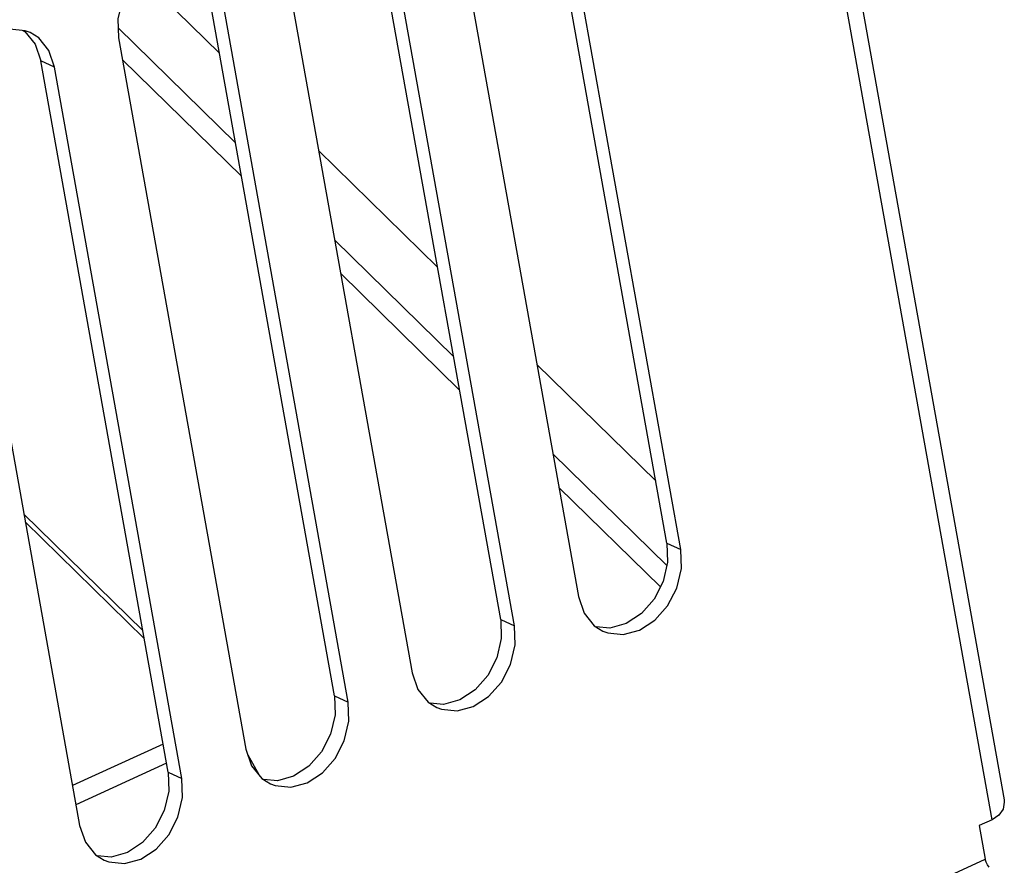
# Model space of a CAD drawing. Extents: x 0 to 594, y 0 to 420.
# Tile 92 of 112: x 548.72 to 554.89, y 123.57 to 128.87. Entities that reach past the tile are written whole.
import ezdxf

# ---------------------------------------------------------------- set-up
doc = ezdxf.new("R2010")
doc.units = 0
doc.header["$LTSCALE"] = 32.67
doc.layers.get('0').update_dxf_attribs({"linetype": 'CONTINUOUS'})
doc.layers.add('DATUM_AXIS', color=7, linetype='CONTINUOUS')
doc.layers.add('ROUNDS', color=7, linetype='CONTINUOUS')

msp = doc.modelspace()

# ---------------------------------------------------------------- linework, layer by layer
at = {"color": 7, "linetype": 'CONTINUOUS'}
for p, q in [((553.4912, 131.7812), (554.8875, 123.9792)), ((552.7757, 125.5871), (551.978, 130.0447)), ((552.8622, 125.5474), (552.0645, 130.005)), ((551.4235, 129.7107), (552.2213, 125.2531)), ((551.7342, 125.1089), (550.9364, 129.5665)), ((551.8207, 125.0692), (551.023, 129.5268)), ((550.382, 129.2325), (551.1798, 124.7749)), ((549.4652, 129.1541), (549.972, 128.6574)), ((550.6926, 124.6307), (549.8949, 129.0883)), ((550.7792, 124.591), (549.9814, 129.0486)), ((549.3405, 128.7543), (550.1382, 124.2967)), ((549.6511, 124.1525), (548.8534, 128.6101)), ((549.7376, 124.1128), (548.9399, 128.5704)), ((548.2989, 128.2761), (549.0967, 123.8185)), ((550.594, 128.0477), (551.3389, 127.3177)), ((551.9609, 126.7081), (552.7057, 125.9781)), ((548.7562, 125.7208), (549.5011, 124.9908)), ((554.8122, 123.8557), (554.7322, 123.819)), ((554.7322, 123.819), (554.7699, 123.6081))]:
    msp.add_line(p, q, dxfattribs=at)
at = {"color": 9, "linetype": 'CONTINUOUS'}
for p, q in [((554.8122, 123.8557), (553.4159, 131.6577)), ((548.9399, 128.5704), (548.8534, 128.6101)), ((552.7757, 125.5871), (552.8622, 125.5474)), ((551.7342, 125.1089), (551.8207, 125.0692)), ((550.6926, 124.6307), (550.7792, 124.591)), ((549.6511, 124.1525), (549.7376, 124.1128)), ((531.4556, 112.9038), (554.7699, 123.6081))]:
    msp.add_line(p, q, dxfattribs=at)
at = {"color": 7, "linetype": 'CONTINUOUS'}
for points in [[(549.8275, 129.2651), (549.7978, 129.2764), (549.7004, 129.2862), (549.5984, 129.2586), (549.5026, 129.1963), (549.4225, 129.1058), (549.3653, 128.995), (549.3366, 128.8734), (549.3405, 128.7543)], [(548.7859, 128.7869), (548.7563, 128.7982), (548.6588, 128.808), (548.5569, 128.7805), (548.461, 128.7181), (548.381, 128.6276), (548.3237, 128.5168), (548.2951, 128.3952), (548.2989, 128.2761)], [(548.7424, 128.7996), (548.7528, 128.7931), (548.8173, 128.7143), (548.8534, 128.6101)], [(548.9399, 128.5704), (548.904, 128.6742), (548.8404, 128.7526), (548.7859, 128.7869)], [(552.7757, 125.5871), (552.7796, 125.4686), (552.7516, 125.3481), (552.6953, 125.238), (552.6159, 125.1471), (552.5203, 125.0839), (552.4184, 125.0554), (552.3331, 125.0632)], [(552.3752, 125.0366), (552.4049, 125.0253), (552.5023, 125.0155), (552.6043, 125.0431), (552.7001, 125.1054), (552.7802, 125.196), (552.8375, 125.3067), (552.8661, 125.4284), (552.8622, 125.5474)], [(552.2213, 125.2531), (552.2571, 125.1493), (552.3208, 125.071), (552.3752, 125.0366)], [(551.7342, 125.1089), (551.7381, 124.9904), (551.71, 124.8699), (551.6538, 124.7598), (551.5744, 124.6689), (551.4788, 124.6057), (551.3769, 124.5772), (551.2916, 124.585)], [(551.3337, 124.5584), (551.3634, 124.5471), (551.4608, 124.5373), (551.5628, 124.5649), (551.6586, 124.6272), (551.7387, 124.7178), (551.7959, 124.8285), (551.8246, 124.9502), (551.8207, 125.0692)], [(551.1798, 124.7749), (551.2156, 124.6711), (551.2793, 124.5928), (551.3337, 124.5584)], [(550.6926, 124.6307), (550.6966, 124.5122), (550.6685, 124.3917), (550.6123, 124.2816), (550.5329, 124.1907), (550.4373, 124.1275), (550.3354, 124.099), (550.2501, 124.1068)], [(550.2922, 124.0802), (550.3218, 124.0689), (550.4193, 124.0591), (550.5212, 124.0867), (550.6171, 124.149), (550.6971, 124.2396), (550.7544, 124.3504), (550.783, 124.472), (550.7792, 124.591)], [(550.1382, 124.2967), (550.1741, 124.1929), (550.2377, 124.1146), (550.2922, 124.0802)], [(549.6511, 124.1525), (549.655, 124.034), (549.627, 123.9135), (549.5707, 123.8034), (549.4913, 123.7125), (549.3957, 123.6493), (549.2938, 123.6208), (549.2085, 123.6286)], [(549.2506, 123.602), (549.2803, 123.5907), (549.3777, 123.581), (549.4797, 123.6085), (549.5755, 123.6708), (549.6556, 123.7614), (549.7128, 123.8722), (549.7415, 123.9938), (549.7376, 124.1128)], [(554.8876, 123.9787), (554.8891, 123.9646), (554.881, 123.9207), (554.854, 123.8832), (554.8122, 123.8557)], [(549.0967, 123.8185), (549.1325, 123.7147), (549.1962, 123.6364), (549.2506, 123.602)], [(554.7952, 123.5586), (554.7841, 123.5726), (554.7752, 123.5899), (554.7699, 123.6081)]]:
    msp.add_lwpolyline(points, dxfattribs=at)
at = {"layer": 'DATUM_AXIS', "color": 7, "linetype": 'CONTINUOUS'}
for p, q in [((550.0724, 128.0965), (549.3385, 128.8158)), ((550.1099, 127.8867), (549.3651, 128.6168)), ((551.4393, 126.7568), (550.6944, 127.4868)), ((551.4768, 126.5471), (550.732, 127.2771)), ((552.7748, 125.4478), (552.0613, 126.1472)), ((552.7344, 125.3145), (552.0988, 125.9374))]:
    msp.add_line(p, q, dxfattribs=at)
at = {"layer": 'ROUNDS', "color": 7, "linetype": 'CONTINUOUS'}
for p, q in [((548.7473, 125.7706), (549.4922, 125.0406)), ((548.7562, 125.7212), (549.501, 124.9912)), ((550.1504, 124.2613), (550.2185, 124.1382))]:
    msp.add_line(p, q, dxfattribs=at)
at = {"layer": 'ROUNDS', "color": 9, "linetype": 'CONTINUOUS'}
for p, q in [((549.6195, 124.3294), (549.0519, 124.0688)), ((549.641, 124.2092), (549.0734, 123.9486))]:
    msp.add_line(p, q, dxfattribs=at)

doc.saveas('drawing.dxf')
